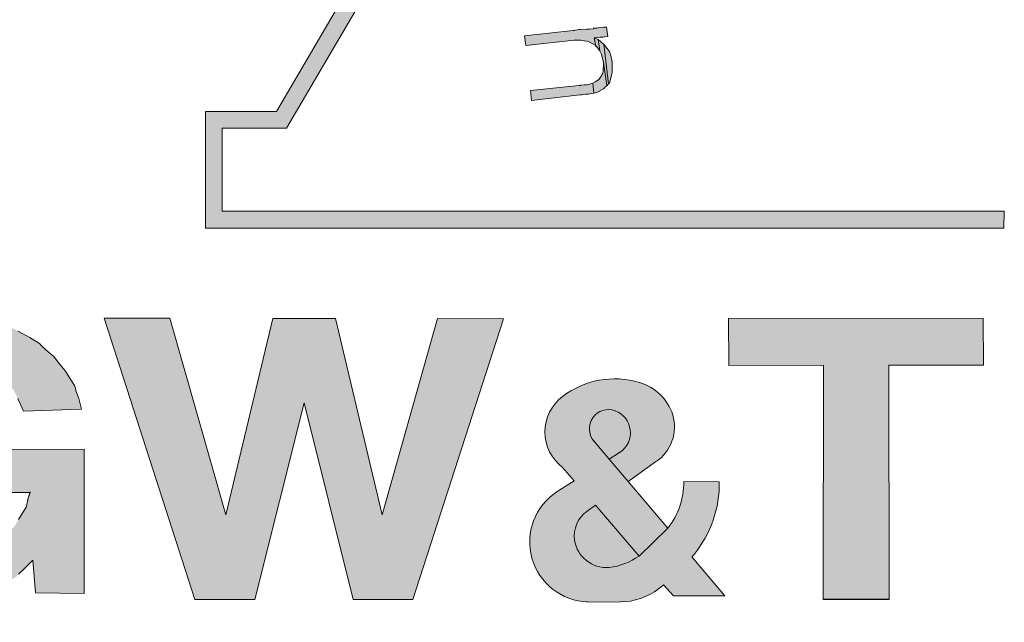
# Model space of a CAD drawing. Header units: millimetres. Extents: x -17 to 226, y -19 to 65.
# Tile 31 of 62: x 75.91 to 78.79, y -14.16 to -12.39. Entities that reach past the tile are written whole.
import ezdxf

# ---------------------------------------------------------------- set-up
doc = ezdxf.new("R2010")
doc.units = ezdxf.units.MM
doc.layers.add('25', color=7, linetype='Continuous')
doc.layers.add('STEMPEL', color=7, linetype='Continuous')

# ---------------------------------------------------------------- blocks, each defined once
blk = doc.blocks.new('241')
at = {"layer": '25', "true_color": 0xff0d0d}
for points in [[(-24.071, 3.349999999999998), (-24.28100000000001, 3.349999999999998), (-24.28, 3.474999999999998), (-23.913, 3.475999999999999), (-23.913, 3.053999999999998), (-24.056, 3.055999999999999), (-24.06400000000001, 3.151999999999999), (-24.092, 3.122999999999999), (-24.105, 3.110999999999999), (-24.111, 3.103999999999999), (-24.13800000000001, 3.086999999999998), (-24.15900000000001, 3.072999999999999), (-24.173, 3.067999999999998), (-24.187, 3.062999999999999), (-24.199, 3.054999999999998), (-24.227, 3.049999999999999), (-24.25500000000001, 3.041999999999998), (-24.303, 3.037999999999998), (-24.316, 3.036999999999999), (-24.34100000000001, 3.035999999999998), (-24.39100000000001, 3.042999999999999), (-24.411, 3.047999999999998), (-24.43900000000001, 3.054999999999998), (-24.45100000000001, 3.061999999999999), (-24.471, 3.066999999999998), (-24.485, 3.073999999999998), (-24.50500000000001, 3.085999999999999), (-24.539, 3.103999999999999), (-24.553, 3.117999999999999), (-24.607, 3.166999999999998), (-24.62, 3.177999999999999), (-24.64200000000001, 3.209999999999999), (-24.65400000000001, 3.226999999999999), (-24.669, 3.251999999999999), (-24.681, 3.289999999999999), (-24.68900000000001, 3.308999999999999), (-24.697, 3.333999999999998), (-24.703, 3.356999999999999), (-24.71000000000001, 3.388999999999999), (-24.71600000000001, 3.425999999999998), (-24.71600000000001, 3.462999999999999), (-24.71000000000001, 3.499999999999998), (-24.703, 3.534999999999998), (-24.697, 3.574999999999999), (-24.682, 3.605999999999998), (-24.67, 3.639999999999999), (-24.64800000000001, 3.672999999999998), (-24.63600000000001, 3.695999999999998), (-24.622, 3.715999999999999), (-24.602, 3.733999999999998), (-24.553, 3.776999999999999), (-24.54600000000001, 3.784999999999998), (-24.52600000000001, 3.796999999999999), (-24.50500000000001, 3.808999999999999), (-24.48400000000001, 3.819999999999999), (-24.47200000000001, 3.827999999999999), (-24.438, 3.838999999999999), (-24.41, 3.844999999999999), (-24.38500000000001, 3.851999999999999), (-24.315, 3.857999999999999), (-24.30200000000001, 3.857999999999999), (-24.26100000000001, 3.858999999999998), (-24.20700000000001, 3.852999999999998), (-24.17400000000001, 3.843999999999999), (-24.13300000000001, 3.834999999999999), (-24.117, 3.826999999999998), (-24.107, 3.820999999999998), (-24.072, 3.802999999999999), (-24.044, 3.784999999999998), (-24.03700000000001, 3.776999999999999), (-24.018, 3.759999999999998), (-24.003, 3.747999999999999), (-23.983, 3.721999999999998), (-23.968, 3.703999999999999), (-23.941, 3.659999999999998), (-23.93600000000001, 3.641999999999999), (-23.929, 3.623999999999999), (-23.92100000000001, 3.592999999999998), (-24.09100000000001, 3.586999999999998), (-24.107, 3.623999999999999), (-24.119, 3.647999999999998), (-24.13900000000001, 3.672999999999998), (-24.15300000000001, 3.685999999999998), (-24.16500000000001, 3.697999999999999), (-24.2, 3.715999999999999), (-24.241, 3.728999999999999), (-24.27600000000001, 3.735999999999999), (-24.307, 3.734999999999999), (-24.331, 3.734999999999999), (-24.357, 3.729999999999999), (-24.39100000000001, 3.715999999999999), (-24.411, 3.703999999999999), (-24.42400000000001, 3.697999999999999), (-24.43900000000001, 3.685999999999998), (-24.45, 3.672999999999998), (-24.458, 3.665999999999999), (-24.477, 3.634999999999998), (-24.5, 3.604999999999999), (-24.504, 3.580999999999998), (-24.512, 3.560999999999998), (-24.52000000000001, 3.535999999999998), (-24.527, 3.511999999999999), (-24.52800000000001, 3.493999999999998), (-24.52800000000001, 3.462999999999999), (-24.52600000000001, 3.442999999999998), (-24.52800000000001, 3.419999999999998), (-24.52600000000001, 3.401999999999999), (-24.518, 3.375999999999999), (-24.51100000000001, 3.350999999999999), (-24.50500000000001, 3.331999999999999), (-24.5, 3.308999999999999), (-24.479, 3.276999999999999), (-24.45700000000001, 3.245999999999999), (-24.452, 3.240999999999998), (-24.437, 3.227999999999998), (-24.423, 3.215999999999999), (-24.411, 3.209999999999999), (-24.39100000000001, 3.195999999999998), (-24.357, 3.183999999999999), (-24.331, 3.177999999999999), (-24.307, 3.177999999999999), (-24.28100000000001, 3.177999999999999), (-24.242, 3.184999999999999), (-24.214, 3.191999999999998), (-24.187, 3.202999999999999), (-24.152, 3.222999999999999), (-24.13800000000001, 3.233999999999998), (-24.117, 3.250999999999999), (-24.105, 3.270999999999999), (-24.083, 3.306999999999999), (-24.078, 3.327999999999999), (-24.07900000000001, 3.326999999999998)], [(-23.855, 3.858999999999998), (-23.59, 3.036999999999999), (-23.414, 3.036999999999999), (-23.27000000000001, 3.611999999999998), (-23.12700000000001, 3.036999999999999), (-22.952, 3.036999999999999), (-22.687, 3.856999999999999), (-22.88000000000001, 3.857999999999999), (-23.042, 3.283999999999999), (-23.178, 3.857999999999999), (-23.36200000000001, 3.857999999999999), (-23.49900000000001, 3.283999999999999), (-23.663, 3.858999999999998)], [(-21.75, 3.037999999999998), (-21.56, 3.037999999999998), (-21.559, 3.036999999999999), (-21.56, 3.721999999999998), (-21.283, 3.721999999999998), (-21.28400000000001, 3.857999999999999), (-22.02900000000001, 3.858999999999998), (-22.02800000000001, 3.720999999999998), (-21.751, 3.721999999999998), (-21.75200000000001, 3.036999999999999), (-21.559, 3.036999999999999)]]:
    blk.add_hatch(color=1, dxfattribs=at).paths.add_polyline_path(points)
h = blk.add_hatch(color=1, dxfattribs=at)
edge = h.paths.add_edge_path()
edge.add_line((-22.37790679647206, 3.447366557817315), (-22.345, 3.467999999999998))
edge.add_line((-22.345, 3.467999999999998), (-22.34567276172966, 3.467414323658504))
edge.add_arc((-22.38418352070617, 3.524241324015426), 0.06864682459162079, 304.1248721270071, 429.7913804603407)
edge.add_arc((-22.37982100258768, 3.536091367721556), 0.05601927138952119, 69.79188611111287, 220.1896305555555)
edge.add_line((-22.42261484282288, 3.499941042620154), (-22.425, 3.502999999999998))
edge.add_line((-22.425, 3.502999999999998), (-22.37790679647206, 3.447366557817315))
edge.add_line((-22.37790679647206, 3.447366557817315), (-22.32204141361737, 3.381370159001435))
edge.add_line((-22.32204141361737, 3.381370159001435), (-22.24199999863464, 3.439000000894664))
edge.add_arc((-22.3091942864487, 3.541546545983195), 0.1226004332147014, 303.2350808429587, 376.7292641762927)
edge.add_arc((-22.33111888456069, 3.530749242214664), 0.146760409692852, 18.30252467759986, 73.50283578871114)
edge.add_arc((-22.36114679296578, 3.429390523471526), 0.2524735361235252, 73.50075888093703, 127.360372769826)
edge.add_arc((-22.43533046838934, 3.526558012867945), 0.1302248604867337, 127.3603898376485, 232.6396176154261)
edge.add_line((-22.51435435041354, 3.423050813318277), (-22.47979323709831, 3.38348100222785))
edge.add_line((-22.47979323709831, 3.38348100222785), (-22.52999999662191, 3.352000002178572))
edge.add_arc((-22.43506890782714, 3.204799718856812), 0.1751566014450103, 122.8184166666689, 268.26472777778)
edge.add_line((-22.44037292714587, 3.029723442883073), (-22.444, 3.028999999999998))
edge.add_line((-22.444, 3.028999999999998), (-22.345, 3.029999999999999))
edge.add_line((-22.345, 3.029999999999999), (-22.34567275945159, 3.029723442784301))
edge.add_arc((-22.34566627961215, 3.213417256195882), 0.1836938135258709, 269.9979788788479, 307.7465427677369)
edge.add_arc((-22.62952450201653, 3.580016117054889), 0.6473426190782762, 307.7495127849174, 309.4280073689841)
edge.add_line((-22.2183919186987, 3.079993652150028), (-22.19, 3.046999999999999))
edge.add_line((-22.19, 3.046999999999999), (-22.039, 3.046999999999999))
edge.add_line((-22.039, 3.046999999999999), (-22.13579445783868, 3.161347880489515))
edge.add_line((-22.13579445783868, 3.161347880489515), (-22.12963819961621, 3.168718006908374))
edge.add_arc((-22.38064940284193, 3.375247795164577), 0.3250556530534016, 320.5527555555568, 361.0133555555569)
edge.add_line((-22.05564458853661, 3.38099655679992), (-22.056, 3.380999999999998))
edge.add_line((-22.056, 3.380999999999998), (-22.15900000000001, 3.381999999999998))
edge.add_line((-22.15900000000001, 3.381999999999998), (-22.15923334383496, 3.381983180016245))
edge.add_arc((-22.38099577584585, 3.381642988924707), 0.2217626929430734, -38.091811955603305, 0.08789359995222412, ccw=False)
edge.add_line((-22.2064633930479, 3.244832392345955), (-22.29046949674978, 3.16375353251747))
edge.add_line((-22.29046949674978, 3.16375353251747), (-22.41817316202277, 3.312155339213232))
edge.add_line((-22.41817316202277, 3.312155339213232), (-22.44200000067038, 3.294999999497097))
edge.add_arc((-22.39221996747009, 3.222955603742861), 0.08756966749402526, 124.643049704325, 188.4279635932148)
edge.add_arc((-22.38554613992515, 3.22436421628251), 0.09437879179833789, 188.6800531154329, 274.4505197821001)
edge.add_arc((-22.39947193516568, 3.317692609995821), 0.188623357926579, 276.4684024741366, 305.3018583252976)
edge.add_line((-22.29046949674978, 3.16375353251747), (-22.2064633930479, 3.244832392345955))
edge.add_line((-22.2064633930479, 3.244832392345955), (-22.32204141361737, 3.381370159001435))
edge.add_line((-22.32204141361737, 3.381370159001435), (-22.37790679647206, 3.447366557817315))
at = {"layer": 'STEMPEL', "true_color": 0xff0d0d}
blk.add_hatch(color=1, dxfattribs=at).paths.add_polyline_path([(-23.51000000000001, 4.171999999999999), (-21.22200000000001, 4.171999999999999), (-21.223, 4.121999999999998), (-23.559, 4.121999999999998), (-23.559, 4.463999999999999), (-23.351, 4.463999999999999), (-23.01000000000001, 5.045999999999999), (-23.688, 5.044999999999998), (-23.792, 4.864999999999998), (-24.51700000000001, 5.283999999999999), (-24.408, 5.472999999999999), (-24.744, 6.052999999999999), (-25.083, 5.463999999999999), (-24.979, 5.283999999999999), (-25.70400000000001, 4.864999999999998), (-25.81, 5.044999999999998), (-26.486, 5.044999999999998), (-26.14400000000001, 4.463999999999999), (-25.935, 4.462999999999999), (-25.93600000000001, 2.969999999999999), (-25.985, 2.970999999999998), (-25.986, 4.414999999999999), (-26.173, 4.415999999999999), (-26.575, 5.094999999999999), (-25.78100000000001, 5.094999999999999), (-25.68600000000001, 4.932999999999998), (-25.048, 5.301999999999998), (-25.14, 5.463999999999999), (-24.745, 6.150999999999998), (-24.351, 5.470999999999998), (-24.44800000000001, 5.301999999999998), (-23.80800000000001, 4.932999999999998), (-23.71600000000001, 5.094999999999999), (-22.922, 5.095999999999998), (-23.322, 4.414999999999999), (-23.51000000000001, 4.414999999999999)])
at = {"layer": 'STEMPEL'}
for points in [[(-22.483, 4.699999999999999), (-22.625, 4.684999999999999), (-22.622, 4.656999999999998), (-22.48, 4.671999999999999), (-22.476, 4.671999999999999), (-22.473, 4.671999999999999), (-22.462, 4.671999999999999), (-22.461, 4.671999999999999), (-22.456, 4.670999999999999), (-22.438, 4.667999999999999), (-22.431, 4.663999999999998), (-22.419, 4.657999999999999), (-22.417, 4.654999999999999), (-22.422, 4.678999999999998), (-22.42100000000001, 4.678999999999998), (-22.41, 4.679999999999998), (-22.405, 4.680999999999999), (-22.396, 4.680999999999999), (-22.39100000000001, 4.681999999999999), (-22.38200000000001, 4.682999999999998), (-22.38600000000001, 4.709999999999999), (-22.39400000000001, 4.709999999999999), (-22.399, 4.708999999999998), (-22.40900000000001, 4.707999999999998), (-22.41, 4.707999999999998), (-22.413, 4.706999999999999), (-22.423, 4.706999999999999), (-22.42400000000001, 4.706), (-22.42400000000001, 4.704999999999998), (-22.434, 4.703999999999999), (-22.443, 4.703999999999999), (-22.458, 4.701999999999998), (-22.46300000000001, 4.702999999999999), (-22.46600000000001, 4.702999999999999), (-22.477, 4.700999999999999), (-22.479, 4.699999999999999)], [(-22.483, 4.699999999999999), (-22.625, 4.684999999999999), (-22.622, 4.656999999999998), (-22.48, 4.671999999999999), (-22.476, 4.671999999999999), (-22.473, 4.671999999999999), (-22.462, 4.671999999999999), (-22.461, 4.671999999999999), (-22.456, 4.670999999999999), (-22.438, 4.667999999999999), (-22.431, 4.663999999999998), (-22.419, 4.657999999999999), (-22.417, 4.654999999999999), (-22.422, 4.678999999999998), (-22.42100000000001, 4.678999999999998), (-22.41, 4.679999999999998), (-22.405, 4.680999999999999), (-22.396, 4.680999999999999), (-22.39100000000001, 4.681999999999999), (-22.38200000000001, 4.682999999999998), (-22.38600000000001, 4.709999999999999), (-22.39400000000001, 4.709999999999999), (-22.399, 4.708999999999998), (-22.40900000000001, 4.707999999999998), (-22.41, 4.707999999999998), (-22.413, 4.706999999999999), (-22.423, 4.706999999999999), (-22.42400000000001, 4.706), (-22.42400000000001, 4.704999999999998), (-22.434, 4.703999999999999), (-22.443, 4.703999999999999), (-22.458, 4.701999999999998), (-22.46300000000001, 4.702999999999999), (-22.46600000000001, 4.702999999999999), (-22.477, 4.700999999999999), (-22.479, 4.699999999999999)], [(-22.42100000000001, 4.678999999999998), (-22.422, 4.678999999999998), (-22.417, 4.654999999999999), (-22.416, 4.654999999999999), (-22.405, 4.640999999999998), (-22.41, 4.673999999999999)], [(-22.42100000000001, 4.678999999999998), (-22.422, 4.678999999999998), (-22.417, 4.654999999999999), (-22.416, 4.654999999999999), (-22.405, 4.640999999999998), (-22.41, 4.673999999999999)], [(-22.408, 4.671999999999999), (-22.41, 4.673999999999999), (-22.405, 4.640999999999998), (-22.402, 4.634999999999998), (-22.40000000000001, 4.630999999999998), (-22.39400000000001, 4.606999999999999), (-22.38500000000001, 4.538999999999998), (-22.38000000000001, 4.543999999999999), (-22.393, 4.659999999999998), (-22.40000000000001, 4.664999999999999), (-22.40300000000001, 4.667999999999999), (-22.405, 4.669999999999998)], [(-22.408, 4.671999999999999), (-22.41, 4.673999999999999), (-22.405, 4.640999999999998), (-22.402, 4.634999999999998), (-22.40000000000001, 4.630999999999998), (-22.39400000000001, 4.606999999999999), (-22.38500000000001, 4.538999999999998), (-22.38000000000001, 4.543999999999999), (-22.393, 4.659999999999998), (-22.40000000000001, 4.664999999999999), (-22.40300000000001, 4.667999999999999), (-22.405, 4.669999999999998)], [(-22.38800000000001, 4.652999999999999), (-22.393, 4.659999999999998), (-22.38000000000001, 4.543999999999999), (-22.376, 4.548999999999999), (-22.37100000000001, 4.569999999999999), (-22.369, 4.577999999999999), (-22.369, 4.607999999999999), (-22.372, 4.622999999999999), (-22.37700000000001, 4.638999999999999)], [(-22.38800000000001, 4.652999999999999), (-22.393, 4.659999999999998), (-22.38000000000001, 4.543999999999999), (-22.376, 4.548999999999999), (-22.37100000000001, 4.569999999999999), (-22.369, 4.577999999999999), (-22.369, 4.607999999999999), (-22.372, 4.622999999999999), (-22.37700000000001, 4.638999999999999)], [(-22.426, 4.545999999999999), (-22.423, 4.516999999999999), (-22.417, 4.517999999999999), (-22.405, 4.522999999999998), (-22.40400000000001, 4.524999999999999), (-22.39400000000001, 4.529999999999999), (-22.39100000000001, 4.532999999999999), (-22.39, 4.534999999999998), (-22.38500000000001, 4.538999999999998), (-22.39400000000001, 4.606999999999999), (-22.39500000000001, 4.579999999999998), (-22.396, 4.577999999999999), (-22.39800000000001, 4.571999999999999), (-22.40700000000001, 4.557999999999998), (-22.408, 4.556999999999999), (-22.40900000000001, 4.555999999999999), (-22.419, 4.549999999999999)], [(-22.426, 4.545999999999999), (-22.423, 4.516999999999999), (-22.417, 4.517999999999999), (-22.405, 4.522999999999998), (-22.40400000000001, 4.524999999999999), (-22.39400000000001, 4.529999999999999), (-22.39100000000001, 4.532999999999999), (-22.39, 4.534999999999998), (-22.38500000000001, 4.538999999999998), (-22.39400000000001, 4.606999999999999), (-22.39500000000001, 4.579999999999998), (-22.396, 4.577999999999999), (-22.39800000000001, 4.571999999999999), (-22.40700000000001, 4.557999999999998), (-22.408, 4.556999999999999), (-22.40900000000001, 4.555999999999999), (-22.419, 4.549999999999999)], [(-22.46600000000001, 4.539999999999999), (-22.608, 4.524999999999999), (-22.605, 4.495999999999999), (-22.46300000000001, 4.511999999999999), (-22.459, 4.511999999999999), (-22.456, 4.512999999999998), (-22.447, 4.513999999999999), (-22.444, 4.513999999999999), (-22.43900000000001, 4.513999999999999), (-22.423, 4.516999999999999), (-22.426, 4.545999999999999), (-22.44200000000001, 4.541999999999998), (-22.44800000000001, 4.541999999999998), (-22.45, 4.541999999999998), (-22.461, 4.540999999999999), (-22.462, 4.539999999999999)], [(-22.46600000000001, 4.539999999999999), (-22.608, 4.524999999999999), (-22.605, 4.495999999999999), (-22.46300000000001, 4.511999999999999), (-22.459, 4.511999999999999), (-22.456, 4.512999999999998), (-22.447, 4.513999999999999), (-22.444, 4.513999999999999), (-22.43900000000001, 4.513999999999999), (-22.423, 4.516999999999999), (-22.426, 4.545999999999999), (-22.44200000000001, 4.541999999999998), (-22.44800000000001, 4.541999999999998), (-22.45, 4.541999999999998), (-22.461, 4.540999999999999), (-22.462, 4.539999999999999)]]:
    blk.add_hatch(color=1, dxfattribs=at).paths.add_polyline_path(points)
at = {"layer": '25', "color": 1, "linetype": 'Continuous', "lineweight": 0, "true_color": 0xff0d0d, "flags": 128}
for points in [[(-24.071, 3.349999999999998), (-24.28100000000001, 3.349999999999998)], [(-24.28, 3.474999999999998), (-23.913, 3.475999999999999), (-23.913, 3.053999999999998), (-24.056, 3.055999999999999), (-24.06400000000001, 3.151999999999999), (-24.092, 3.122999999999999), (-24.105, 3.110999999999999)], [(-24.107, 3.820999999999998), (-24.072, 3.802999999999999), (-24.044, 3.784999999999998), (-24.03700000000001, 3.776999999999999), (-24.018, 3.759999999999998), (-24.003, 3.747999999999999), (-23.983, 3.721999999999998), (-23.968, 3.703999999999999), (-23.941, 3.659999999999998), (-23.93600000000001, 3.641999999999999), (-23.929, 3.623999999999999), (-23.92100000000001, 3.592999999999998), (-23.92100000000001, 3.592999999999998), (-24.09100000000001, 3.586999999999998), (-24.09100000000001, 3.586999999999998), (-24.107, 3.623999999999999)], [(-24.105, 3.270999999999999), (-24.083, 3.306999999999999), (-24.078, 3.327999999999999), (-24.078, 3.327999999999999), (-24.07900000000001, 3.326999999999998), (-24.071, 3.349999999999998)], [(-23.855, 3.858999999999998), (-23.59, 3.036999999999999), (-23.414, 3.036999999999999), (-23.27000000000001, 3.611999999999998), (-23.12700000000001, 3.036999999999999), (-22.952, 3.036999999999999), (-22.687, 3.856999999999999), (-22.88000000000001, 3.857999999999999), (-23.042, 3.283999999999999), (-23.178, 3.857999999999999), (-23.36200000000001, 3.857999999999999), (-23.49900000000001, 3.283999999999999), (-23.663, 3.858999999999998), (-23.855, 3.858999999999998)], [(-21.75, 3.037999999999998), (-21.56, 3.037999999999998), (-21.559, 3.036999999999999), (-21.56, 3.721999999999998), (-21.283, 3.721999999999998), (-21.28400000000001, 3.857999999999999), (-22.02900000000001, 3.858999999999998), (-22.02800000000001, 3.720999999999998), (-21.751, 3.721999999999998), (-21.75200000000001, 3.036999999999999), (-21.559, 3.036999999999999), (-21.75, 3.037999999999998)]]:
    blk.add_lwpolyline(points, dxfattribs=at)
blk.add_lwpolyline([(-22.37790679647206, 3.447366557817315), (-22.37790679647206, 3.447366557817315), (-22.345, 3.467999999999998), (-22.34567276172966, 3.467414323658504, 0.6108009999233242), (-22.36047020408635, 3.588662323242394, 0.7700879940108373), (-22.42261484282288, 3.499941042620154), (-22.425, 3.502999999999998), (-22.37790679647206, 3.447366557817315), (-22.32204141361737, 3.381370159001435), (-22.24199999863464, 3.439000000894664, 0.3321429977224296), (-22.19178284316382, 3.57683704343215, 0.2456249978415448), (-22.28944364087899, 3.671468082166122, 0.2394309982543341), (-22.51435436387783, 3.63006520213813, 0.494660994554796), (-22.51435435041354, 3.423050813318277), (-22.47979323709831, 3.38348100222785), (-22.47979323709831, 3.38348100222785), (-22.52999999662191, 3.352000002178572, 0.7362289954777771), (-22.44037292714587, 3.029723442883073), (-22.444, 3.028999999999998), (-22.345, 3.029999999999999), (-22.34567275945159, 3.029723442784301, 0.1662149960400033), (-22.23321451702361, 3.068165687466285, 0.007323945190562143), (-22.2183919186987, 3.079993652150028), (-22.19, 3.046999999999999), (-22.039, 3.046999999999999), (-22.039, 3.046999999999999), (-22.13579445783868, 3.161347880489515), (-22.12963819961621, 3.168718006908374, 0.1783999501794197), (-22.05564458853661, 3.38099655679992), (-22.056, 3.380999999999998), (-22.15900000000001, 3.381999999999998), (-22.15923334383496, 3.381983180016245, -0.168148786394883), (-22.2064633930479, 3.244832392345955), (-22.29046949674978, 3.16375353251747), (-22.41817316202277, 3.312155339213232), (-22.41817316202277, 3.312155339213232), (-22.44200000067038, 3.294999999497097, 0.2857300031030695), (-22.47884396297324, 3.21012088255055, 0.3927540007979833), (-22.37822252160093, 3.130270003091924, 0.126477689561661), (-22.29046949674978, 3.16375353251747), (-22.29046949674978, 3.16375353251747), (-22.2064633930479, 3.244832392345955), (-22.2064633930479, 3.244832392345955), (-22.32204141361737, 3.381370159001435), (-22.37790679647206, 3.447366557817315)], format="xyb", dxfattribs=at)
at = {"layer": '25', "color": 1, "linetype": 'Continuous', "lineweight": 0, "flags": 128}
blk.add_lwpolyline([(-22.37790679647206, 3.447366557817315), (-22.37790679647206, 3.447366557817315)], dxfattribs=at)
at = {"layer": 'STEMPEL', "color": 1, "linetype": 'Continuous', "lineweight": 13, "true_color": 0xff0d0d, "flags": 128}
for points in [[(-23.51000000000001, 4.171999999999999), (-21.22200000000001, 4.171999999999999), (-21.223, 4.121999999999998), (-23.559, 4.121999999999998), (-23.559, 4.463999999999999), (-23.351, 4.463999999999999), (-23.01000000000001, 5.045999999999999), (-23.688, 5.044999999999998), (-23.792, 4.864999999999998), (-24.51700000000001, 5.283999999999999)], [(-24.44800000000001, 5.301999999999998), (-23.80800000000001, 4.932999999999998), (-23.71600000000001, 5.094999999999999), (-22.922, 5.095999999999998), (-23.322, 4.414999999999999), (-23.51000000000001, 4.414999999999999), (-23.51000000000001, 4.171999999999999)]]:
    blk.add_lwpolyline(points, dxfattribs=at)
at = {"layer": 'STEMPEL', "color": 1, "linetype": 'Continuous', "lineweight": 13, "flags": 128}
for points in [[(-22.483, 4.699999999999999), (-22.625, 4.684999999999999), (-22.622, 4.656999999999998), (-22.48, 4.671999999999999), (-22.476, 4.671999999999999), (-22.473, 4.671999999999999), (-22.462, 4.671999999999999), (-22.461, 4.671999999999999), (-22.456, 4.670999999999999), (-22.438, 4.667999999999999), (-22.438, 4.667999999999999), (-22.431, 4.663999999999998), (-22.419, 4.657999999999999), (-22.417, 4.654999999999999), (-22.422, 4.678999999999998), (-22.42100000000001, 4.678999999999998), (-22.41, 4.679999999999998), (-22.41, 4.679999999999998), (-22.405, 4.680999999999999), (-22.405, 4.680999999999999), (-22.396, 4.680999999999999), (-22.39100000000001, 4.681999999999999), (-22.38200000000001, 4.682999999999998), (-22.38600000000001, 4.709999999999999), (-22.39400000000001, 4.709999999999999), (-22.399, 4.708999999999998), (-22.40900000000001, 4.707999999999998), (-22.41, 4.707999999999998), (-22.413, 4.706999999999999), (-22.413, 4.706999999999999), (-22.423, 4.706999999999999), (-22.42400000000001, 4.706), (-22.42400000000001, 4.704999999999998), (-22.434, 4.703999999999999), (-22.443, 4.703999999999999), (-22.443, 4.703999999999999), (-22.458, 4.701999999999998), (-22.46300000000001, 4.702999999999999), (-22.46600000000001, 4.702999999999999), (-22.477, 4.700999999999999), (-22.479, 4.699999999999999), (-22.483, 4.699999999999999)], [(-22.483, 4.699999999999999), (-22.625, 4.684999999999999), (-22.622, 4.656999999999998), (-22.48, 4.671999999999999), (-22.476, 4.671999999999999), (-22.473, 4.671999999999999), (-22.462, 4.671999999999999), (-22.461, 4.671999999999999), (-22.456, 4.670999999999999), (-22.438, 4.667999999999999), (-22.438, 4.667999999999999), (-22.431, 4.663999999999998), (-22.419, 4.657999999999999), (-22.417, 4.654999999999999), (-22.422, 4.678999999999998), (-22.42100000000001, 4.678999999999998), (-22.41, 4.679999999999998), (-22.41, 4.679999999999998), (-22.405, 4.680999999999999), (-22.405, 4.680999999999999), (-22.396, 4.680999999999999), (-22.39100000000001, 4.681999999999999), (-22.38200000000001, 4.682999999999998), (-22.38600000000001, 4.709999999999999), (-22.39400000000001, 4.709999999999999), (-22.399, 4.708999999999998), (-22.40900000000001, 4.707999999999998), (-22.41, 4.707999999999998), (-22.413, 4.706999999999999), (-22.413, 4.706999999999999), (-22.423, 4.706999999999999), (-22.42400000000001, 4.706), (-22.42400000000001, 4.704999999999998), (-22.434, 4.703999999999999), (-22.443, 4.703999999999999), (-22.443, 4.703999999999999), (-22.458, 4.701999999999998), (-22.46300000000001, 4.702999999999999), (-22.46600000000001, 4.702999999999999), (-22.477, 4.700999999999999), (-22.479, 4.699999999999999), (-22.483, 4.699999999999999)], [(-22.42100000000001, 4.678999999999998), (-22.422, 4.678999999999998), (-22.417, 4.654999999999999), (-22.416, 4.654999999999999), (-22.405, 4.640999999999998), (-22.41, 4.673999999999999), (-22.42100000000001, 4.678999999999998)], [(-22.42100000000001, 4.678999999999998), (-22.422, 4.678999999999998), (-22.417, 4.654999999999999), (-22.416, 4.654999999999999), (-22.405, 4.640999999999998), (-22.41, 4.673999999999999), (-22.42100000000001, 4.678999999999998)], [(-22.408, 4.671999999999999), (-22.41, 4.673999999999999), (-22.405, 4.640999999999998), (-22.405, 4.640999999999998), (-22.402, 4.634999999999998), (-22.40000000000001, 4.630999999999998), (-22.39400000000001, 4.606999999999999), (-22.38500000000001, 4.538999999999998), (-22.38000000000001, 4.543999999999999), (-22.393, 4.659999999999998), (-22.40000000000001, 4.664999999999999), (-22.40300000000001, 4.667999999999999), (-22.405, 4.669999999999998), (-22.408, 4.671999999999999)], [(-22.408, 4.671999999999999), (-22.41, 4.673999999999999), (-22.405, 4.640999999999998), (-22.405, 4.640999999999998), (-22.402, 4.634999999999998), (-22.40000000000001, 4.630999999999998), (-22.39400000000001, 4.606999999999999), (-22.38500000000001, 4.538999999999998), (-22.38000000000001, 4.543999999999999), (-22.393, 4.659999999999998), (-22.40000000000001, 4.664999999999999), (-22.40300000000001, 4.667999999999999), (-22.405, 4.669999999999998), (-22.408, 4.671999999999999)], [(-22.38800000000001, 4.652999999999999), (-22.393, 4.659999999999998), (-22.38000000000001, 4.543999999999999), (-22.376, 4.548999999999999), (-22.37100000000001, 4.569999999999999), (-22.369, 4.577999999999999), (-22.369, 4.607999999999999), (-22.372, 4.622999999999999), (-22.37700000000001, 4.638999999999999), (-22.38800000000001, 4.652999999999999)], [(-22.38800000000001, 4.652999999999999), (-22.393, 4.659999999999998), (-22.38000000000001, 4.543999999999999), (-22.376, 4.548999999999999), (-22.37100000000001, 4.569999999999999), (-22.369, 4.577999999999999), (-22.369, 4.607999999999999), (-22.372, 4.622999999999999), (-22.37700000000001, 4.638999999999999), (-22.38800000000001, 4.652999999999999)], [(-22.426, 4.545999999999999), (-22.426, 4.545999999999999), (-22.423, 4.516999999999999), (-22.423, 4.516999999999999), (-22.417, 4.517999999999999), (-22.405, 4.522999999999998), (-22.40400000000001, 4.524999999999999), (-22.40400000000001, 4.524999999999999), (-22.39400000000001, 4.529999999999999), (-22.39400000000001, 4.529999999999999), (-22.39100000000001, 4.532999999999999), (-22.39, 4.534999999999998), (-22.38500000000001, 4.538999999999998), (-22.39400000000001, 4.606999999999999), (-22.39500000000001, 4.579999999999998), (-22.396, 4.577999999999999), (-22.39800000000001, 4.571999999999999), (-22.39800000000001, 4.571999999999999), (-22.40700000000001, 4.557999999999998), (-22.408, 4.556999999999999), (-22.40900000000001, 4.555999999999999), (-22.419, 4.549999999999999), (-22.426, 4.545999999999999)], [(-22.426, 4.545999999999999), (-22.426, 4.545999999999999), (-22.423, 4.516999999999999), (-22.423, 4.516999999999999), (-22.417, 4.517999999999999), (-22.405, 4.522999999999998), (-22.40400000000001, 4.524999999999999), (-22.40400000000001, 4.524999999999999), (-22.39400000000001, 4.529999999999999), (-22.39400000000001, 4.529999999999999), (-22.39100000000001, 4.532999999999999), (-22.39, 4.534999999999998), (-22.38500000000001, 4.538999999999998), (-22.39400000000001, 4.606999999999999), (-22.39500000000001, 4.579999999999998), (-22.396, 4.577999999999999), (-22.39800000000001, 4.571999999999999), (-22.39800000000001, 4.571999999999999), (-22.40700000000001, 4.557999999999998), (-22.408, 4.556999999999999), (-22.40900000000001, 4.555999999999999), (-22.419, 4.549999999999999), (-22.426, 4.545999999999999)], [(-22.46600000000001, 4.539999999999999), (-22.608, 4.524999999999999), (-22.605, 4.495999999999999), (-22.46300000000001, 4.511999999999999), (-22.459, 4.511999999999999), (-22.456, 4.512999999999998), (-22.447, 4.513999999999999), (-22.444, 4.513999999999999), (-22.43900000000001, 4.513999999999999), (-22.423, 4.516999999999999), (-22.426, 4.545999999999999), (-22.44200000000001, 4.541999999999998), (-22.44800000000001, 4.541999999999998), (-22.45, 4.541999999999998), (-22.461, 4.540999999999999), (-22.462, 4.539999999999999), (-22.46600000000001, 4.539999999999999)], [(-22.46600000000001, 4.539999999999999), (-22.608, 4.524999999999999), (-22.605, 4.495999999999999), (-22.46300000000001, 4.511999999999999), (-22.459, 4.511999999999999), (-22.456, 4.512999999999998), (-22.447, 4.513999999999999), (-22.444, 4.513999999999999), (-22.43900000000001, 4.513999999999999), (-22.423, 4.516999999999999), (-22.426, 4.545999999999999), (-22.44200000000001, 4.541999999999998), (-22.44800000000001, 4.541999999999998), (-22.45, 4.541999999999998), (-22.461, 4.540999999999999), (-22.462, 4.539999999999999), (-22.46600000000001, 4.539999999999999)], [(-24.07900000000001, 3.326999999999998), (-24.071, 3.350999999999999)], [(-24.071, 3.350999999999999), (-24.07900000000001, 3.326999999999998)]]:
    blk.add_lwpolyline(points, dxfattribs=at)

msp = doc.modelspace()

# ---------------------------------------------------------------- block references
at = {"color": 1, "linetype": 'Continuous', "lineweight": 0}
msp.add_blockref('241', (100.013, -17.127), dxfattribs=at)

doc.saveas('drawing.dxf')
